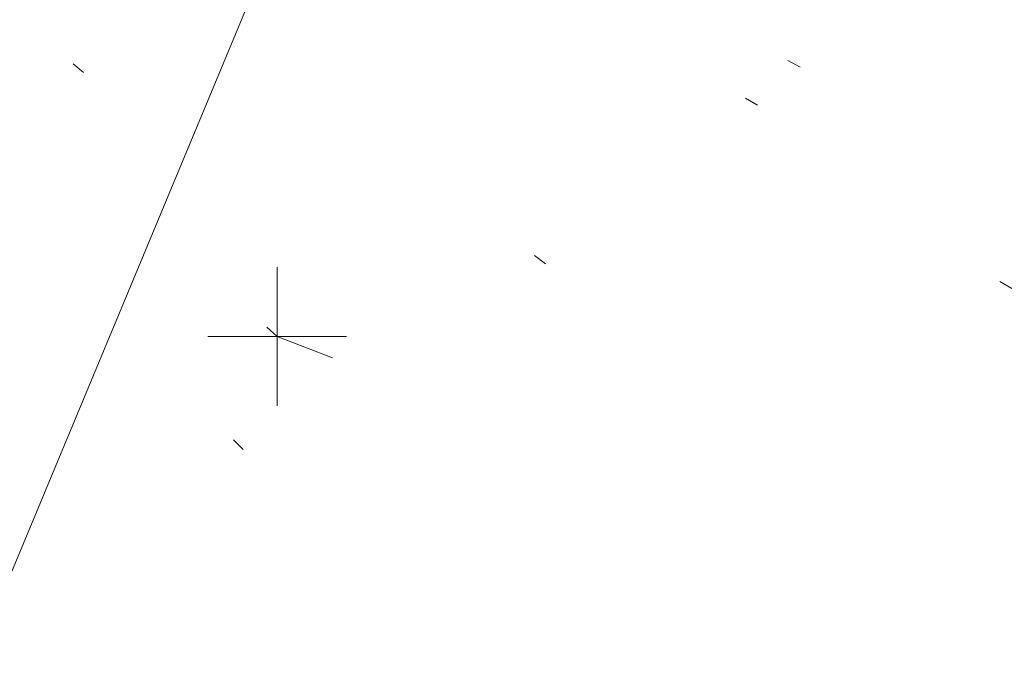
# Model space of a CAD drawing. Extents: x 413123 to 1465301, y 377724 to 504150.
# Tile 71 of 256: x 1463268.89 to 1463275.98, y 433193.58 to 433198.28. Entities that reach past the tile are written whole.
import ezdxf

# ---------------------------------------------------------------- set-up
doc = ezdxf.new("R2010")
doc.units = 0
doc.header["$MEASUREMENT"] = 0
for name, pattern in [('DGN Style 1', [8.732639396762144, 0.01453018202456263, -8.71810921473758]), ('DGN Style 3', [20.34225483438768, 14.53018202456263, -5.812072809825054]), ('DGN Style 5', [10.171127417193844, 4.35905460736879, -5.812072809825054])]:
    doc.linetypes.add(name, pattern=pattern)
for name, color, linetype, lineweight in [('PM_X_Parking_Lot_Stall', 7, 'DGN Style 5', 0), ('PV_X_Curb', 120, 'DGN Style 1', 0), ('PV_X_EOP', 7, 'DGN Style 3', 0)]:
    doc.layers.add(name, color=color, linetype=linetype, lineweight=lineweight)
doc.layers.add('SV_Observation (Construction)', color=97, linetype='DGN Style 1', lineweight=0, transparency=0.9)
doc.layers.add('SV_X_Shot_Marker (Construction)', color=40, linetype='Continuous', lineweight=0, transparency=0.5)

# ---------------------------------------------------------------- blocks, each defined once
blk = doc.blocks.new('SVPT_2519')
at = {"layer": 'SV_X_Shot_Marker (Construction)', "transparency": 33554495}
for p, q in [((0, 0.02500000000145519), (0, -0.02499999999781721)), ((-0.02499999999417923, 3.637978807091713e-12), (0.02500000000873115, 3.637978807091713e-12))]:
    blk.add_line(p, q, dxfattribs=at)
blk.add_point((0, 3.637978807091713e-12), dxfattribs=at)

msp = doc.modelspace()

# ---------------------------------------------------------------- linework, layer by layer
at = {"layer": 'PM_X_Parking_Lot_Stall', "extrusion": (0.0180033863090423, 0.03550816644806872, 0.9992072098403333), "elevation": 42297.74843723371, "flags": 128}
msp.add_lwpolyline([(-1109220.800564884, -1047238.29905941), (-1109221.351104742, -1047233.91380617), (-1109205.086258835, -1047232.229822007)], dxfattribs=at)
at = {"layer": 'PV_X_Curb'}
msp.add_open_spline([(1463694.730807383, 433042.1012902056, 573.2000085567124), (1463688.122071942, 433044.6665198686, 573.2117681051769), (1463681.5133365, 433047.2317495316, 573.2235276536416), (1463674.904601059, 433049.7969791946, 573.2352872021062), (1463669.906627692, 433051.7384291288, 573.2422034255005), (1463664.908654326, 433053.679879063, 573.249119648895), (1463659.910680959, 433055.6213289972, 573.2560358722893), (1463659.31440991, 433055.8530469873, 573.3282538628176), (1463658.718138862, 433056.0847649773, 573.400471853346), (1463658.121867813, 433056.3164829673, 573.4726898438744), (1463656.811811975, 433056.8455353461, 573.4691755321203), (1463655.501756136, 433057.3745877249, 573.4656612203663), (1463654.191700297, 433057.9036401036, 573.4621469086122), (1463647.078403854, 433060.7016199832, 573.4311409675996), (1463639.965107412, 433063.4995998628, 573.4001350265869), (1463632.851810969, 433066.2975797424, 573.3691290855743), (1463626.603526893, 433068.7760307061, 573.3262890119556), (1463620.355242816, 433071.25448167, 573.2834489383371), (1463614.10695874, 433073.7329326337, 573.2406088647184), (1463606.821724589, 433076.5483492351, 573.1778320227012), (1463599.536490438, 433079.3637658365, 573.1150551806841), (1463592.251256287, 433082.1791824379, 573.052278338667), (1463585.048675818, 433085.0513616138, 572.9767093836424), (1463577.846095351, 433087.9235407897, 572.901140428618), (1463570.643514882, 433090.7957199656, 572.8255714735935), (1463568.520856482, 433091.6009161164, 572.8136526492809), (1463566.398198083, 433092.4061122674, 572.8017338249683), (1463564.275539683, 433093.2113084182, 572.7898150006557), (1463563.658286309, 433093.4932407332, 572.723361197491), (1463563.041032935, 433093.7751730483, 572.6569073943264), (1463562.423779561, 433094.0571053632, 572.5904535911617), (1463557.897842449, 433095.8076798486, 572.5495712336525), (1463553.371905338, 433097.5582543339, 572.5086888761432), (1463548.845968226, 433099.3088288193, 572.4678065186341), (1463541.746736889, 433102.0973839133, 572.4116307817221), (1463534.647505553, 433104.8859390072, 572.3554550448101), (1463527.548274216, 433107.6744941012, 572.2992793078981), (1463527.099574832, 433107.8541490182, 572.3819727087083), (1463526.650875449, 433108.0338039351, 572.4646661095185), (1463526.202176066, 433108.2134588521, 572.5473595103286), (1463518.442801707, 433111.2934591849, 572.5872886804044), (1463510.683427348, 433114.3734595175, 572.6272178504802), (1463502.924052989, 433117.4534598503, 572.6671470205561), (1463495.101662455, 433120.5759616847, 572.6180249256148), (1463487.279271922, 433123.6984635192, 572.5689028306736), (1463479.456881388, 433126.8209653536, 572.5197807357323), (1463474.540841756, 433128.7396558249, 572.5305568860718), (1463469.624802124, 433130.6583462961, 572.5413330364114), (1463464.708762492, 433132.5770367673, 572.5521091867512), (1463464.15178183, 433132.7738995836, 572.4839343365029), (1463463.594801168, 433132.9707623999, 572.4157594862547), (1463463.037820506, 433133.1676252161, 572.3475846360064), (1463455.395093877, 433136.1460172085, 572.2965798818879), (1463447.752367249, 433139.1244092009, 572.2455751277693), (1463440.10964062, 433142.1028011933, 572.1945703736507), (1463439.463345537, 433142.3911085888, 572.2249332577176), (1463438.817050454, 433142.6794159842, 572.2552961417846), (1463438.170755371, 433142.9677233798, 572.2856590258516), (1463431.589276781, 433145.5431962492, 572.3185177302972), (1463425.007798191, 433148.1186691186, 572.351376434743), (1463418.4263196, 433150.6941419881, 572.3842351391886), (1463413.565512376, 433152.6091060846, 572.3506952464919), (1463408.704705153, 433154.5240701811, 572.3171553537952), (1463403.843897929, 433156.4390342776, 572.2836154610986), (1463402.295983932, 433157.0721267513, 572.2966227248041), (1463400.748069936, 433157.7052192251, 572.3096299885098), (1463399.20015594, 433158.3383116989, 572.3226372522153), (1463398.571326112, 433158.6030358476, 572.2531442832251), (1463397.942496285, 433158.8677599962, 572.1836513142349), (1463397.313666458, 433159.1324841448, 572.1141583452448), (1463389.499427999, 433162.1494767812, 572.1431257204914), (1463381.68518954, 433165.1664694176, 572.172093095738), (1463373.87095108, 433168.1834620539, 572.2010604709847), (1463373.202610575, 433168.4242856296, 572.2485422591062), (1463372.53427007, 433168.6651092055, 572.2960240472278), (1463371.865929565, 433168.9059327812, 572.3435058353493), (1463366.852918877, 433170.8940812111, 572.309207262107), (1463361.839908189, 433172.882229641, 572.2749086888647), (1463356.826897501, 433174.8703780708, 572.2406101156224), (1463350.263613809, 433177.4130764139, 572.2105829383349), (1463343.700330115, 433179.955774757, 572.1805557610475), (1463337.137046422, 433182.4984731, 572.1505285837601), (1463332.732110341, 433184.1753668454, 572.1399057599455), (1463328.327174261, 433185.8522605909, 572.129282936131), (1463323.922238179, 433187.5291543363, 572.1186601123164), (1463323.550514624, 433187.6736224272, 572.0672464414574), (1463323.17879107, 433187.8180905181, 572.0158327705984), (1463322.807067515, 433187.9625586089, 571.9644190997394), (1463314.242457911, 433191.4677850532, 571.9189611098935), (1463305.677848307, 433194.9730114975, 571.8735031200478), (1463297.113238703, 433198.4782379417, 571.8280451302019), (1463296.447798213, 433198.6498683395, 571.8729159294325), (1463295.782357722, 433198.8214987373, 571.917786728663), (1463295.116917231, 433198.9931291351, 571.9626575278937), (1463288.43623397, 433201.6173953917, 571.9595616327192), (1463281.755550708, 433204.2416616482, 571.9564657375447), (1463275.074867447, 433206.8659279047, 571.9533698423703), (1463270.698621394, 433208.5836220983, 571.955071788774), (1463266.322375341, 433210.3013162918, 571.9567737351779), (1463261.946129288, 433212.0190104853, 571.9584756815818), (1463261.255964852, 433212.2907585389, 571.8814296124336), (1463260.565800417, 433212.5625065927, 571.8043835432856), (1463259.875635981, 433212.8342546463, 571.7273374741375), (1463253.221984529, 433215.4661261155, 571.684237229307), (1463246.568333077, 433218.0979975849, 571.6411369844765), (1463239.914681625, 433220.7298690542, 571.5980367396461), (1463232.697418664, 433223.5591135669, 571.584901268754), (1463225.480155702, 433226.3883580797, 571.5717657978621), (1463218.262892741, 433229.2176025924, 571.5586303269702), (1463212.689928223, 433231.3845503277, 571.501804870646), (1463207.116963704, 433233.5514980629, 571.4449794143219), (1463201.543999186, 433235.7184457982, 571.3881539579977), (1463197.702392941, 433237.2969398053, 571.3824755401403), (1463193.860786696, 433238.8754338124, 571.376797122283), (1463190.01918045, 433240.4539278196, 571.3711187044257), (1463189.420555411, 433240.6641899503, 571.4587546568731), (1463188.821930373, 433240.874452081, 571.5463906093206), (1463188.223305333, 433241.0847142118, 571.6340265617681), (1463185.054584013, 433242.3131517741, 571.6250500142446), (1463181.885862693, 433243.5415893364, 571.6160734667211), (1463178.717141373, 433244.7700268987, 571.6070969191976), (1463171.181422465, 433247.7347391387, 571.5342143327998), (1463163.645703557, 433250.6994513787, 571.4613317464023), (1463156.10998465, 433253.6641636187, 571.3884491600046), (1463148.761307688, 433256.5197229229, 571.322577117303), (1463141.412630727, 433259.3752822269, 571.2567050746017), (1463134.063953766, 433262.2308415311, 571.1908330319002), (1463126.984343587, 433264.9936274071, 571.2120531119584), (1463119.904733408, 433267.756413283, 571.2332731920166), (1463112.82512323, 433270.519199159, 571.2544932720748), (1463106.948373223, 433272.8554993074, 571.272380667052), (1463101.071623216, 433275.1917994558, 571.290268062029), (1463095.19487321, 433277.5280996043, 571.3081554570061), (1463087.382378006, 433280.5556578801, 571.2445784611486), (1463079.569882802, 433283.583216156, 571.1810014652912), (1463071.757387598, 433286.6107744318, 571.1174244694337), (1463067.011834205, 433288.4980060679, 571.0790224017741), (1463062.266280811, 433290.385237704, 571.0406203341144), (1463057.520727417, 433292.27246934, 571.0022182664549), (1463052.596696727, 433294.1302708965, 570.9741905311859), (1463047.672666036, 433295.988072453, 570.946162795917), (1463042.748635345, 433297.8458740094, 570.9181350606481), (1463040.996474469, 433298.028892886, 570.6600759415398), (1463037.884741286, 433298.0614564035, 570.3732611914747), (1463033.533792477, 433297.4811137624, 570.213053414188), (1463028.578927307, 433295.8351240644, 570.8846791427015), (1463025.750437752, 433293.3300609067, 570.5443428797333), (1463024.222435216, 433291.00068514, 570.5092220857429), (1463023.412434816, 433289.7658735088, 570.490604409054), (1463022.602434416, 433288.5310618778, 570.4719867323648), (1463021.792434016, 433287.2962502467, 570.4533690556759), (1463021.001432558, 433285.3732457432, 570.5012869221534), (1463020.2104311, 433283.4502412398, 570.549204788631), (1463019.419429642, 433281.5272367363, 570.5971226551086), (1463018.531487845, 433279.3825151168, 570.6481372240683), (1463017.643546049, 433277.2377934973, 570.6991517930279), (1463016.755604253, 433275.0930718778, 570.7501663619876), (1463014.741467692, 433270.0950215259, 570.9656913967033), (1463012.727331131, 433265.096971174, 571.181216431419), (1463010.71319457, 433260.0989208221, 571.3967414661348)], degree=3, knots=[0, 0, 0, 0, 0.01923076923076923, 0.01923076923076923, 0.01923076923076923, 0.03846153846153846, 0.03846153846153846, 0.03846153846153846, 0.05769230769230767, 0.05769230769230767, 0.05769230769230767, 0.07692307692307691, 0.07692307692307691, 0.07692307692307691, 0.09615384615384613, 0.09615384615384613, 0.09615384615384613, 0.1153846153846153, 0.1153846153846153, 0.1153846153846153, 0.1346153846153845, 0.1346153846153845, 0.1346153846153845, 0.1538461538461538, 0.1538461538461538, 0.1538461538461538, 0.1730769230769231, 0.1730769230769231, 0.1730769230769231, 0.1923076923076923, 0.1923076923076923, 0.1923076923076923, 0.2115384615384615, 0.2115384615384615, 0.2115384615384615, 0.2307692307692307, 0.2307692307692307, 0.2307692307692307, 0.25, 0.25, 0.25, 0.269230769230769, 0.269230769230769, 0.269230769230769, 0.2884615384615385, 0.2884615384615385, 0.2884615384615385, 0.3076923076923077, 0.3076923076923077, 0.3076923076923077, 0.3269230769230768, 0.3269230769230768, 0.3269230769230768, 0.3461538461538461, 0.3461538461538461, 0.3461538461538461, 0.3653846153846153, 0.3653846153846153, 0.3653846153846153, 0.3846153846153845, 0.3846153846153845, 0.3846153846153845, 0.4038461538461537, 0.4038461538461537, 0.4038461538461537, 0.423076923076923, 0.423076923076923, 0.423076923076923, 0.4423076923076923, 0.4423076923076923, 0.4423076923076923, 0.4615384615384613, 0.4615384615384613, 0.4615384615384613, 0.4807692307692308, 0.4807692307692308, 0.4807692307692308, 0.5, 0.5, 0.5, 0.5192307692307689, 0.5192307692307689, 0.5192307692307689, 0.538461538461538, 0.538461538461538, 0.538461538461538, 0.5576923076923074, 0.5576923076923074, 0.5576923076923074, 0.576923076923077, 0.576923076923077, 0.576923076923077, 0.5961538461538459, 0.5961538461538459, 0.5961538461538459, 0.6153846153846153, 0.6153846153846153, 0.6153846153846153, 0.6346153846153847, 0.6346153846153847, 0.6346153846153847, 0.6538461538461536, 0.6538461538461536, 0.6538461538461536, 0.673076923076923, 0.673076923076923, 0.673076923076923, 0.6923076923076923, 0.6923076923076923, 0.6923076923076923, 0.7115384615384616, 0.7115384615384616, 0.7115384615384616, 0.7307692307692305, 0.7307692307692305, 0.7307692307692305, 0.7499999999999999, 0.7499999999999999, 0.7499999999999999, 0.7692307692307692, 0.7692307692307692, 0.7692307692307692, 0.7884615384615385, 0.7884615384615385, 0.7884615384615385, 0.8076923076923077, 0.8076923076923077, 0.8076923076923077, 0.826923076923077, 0.826923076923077, 0.826923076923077, 0.846153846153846, 0.846153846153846, 0.846153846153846, 0.8653846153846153, 0.8653846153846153, 0.8653846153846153, 0.8846153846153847, 0.8846153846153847, 0.8846153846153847, 0.9038461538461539, 0.9038461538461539, 0.9038461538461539, 0.9087225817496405, 0.9125585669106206, 0.9159702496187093, 0.9230769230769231, 0.9230769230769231, 0.9230769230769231, 0.9423076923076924, 0.9423076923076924, 0.9423076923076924, 0.9615384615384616, 0.9615384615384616, 0.9615384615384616, 0.9807692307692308, 0.9807692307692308, 0.9807692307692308, 1, 1, 1, 1], dxfattribs=at)
at = {"layer": 'PV_X_EOP', "extrusion": (0.02878005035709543, 0.06915143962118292, 0.9971909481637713), "elevation": 72639.92111523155, "flags": 128}
msp.add_lwpolyline([(-1184488.492215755, -959434.0637012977), (-1184488.492215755, -959446.3867634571)], dxfattribs=at)
at = {"layer": 'PV_X_EOP'}
for points, knots in [([(1463033.539703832, 433358.668730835, 570.9312826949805), (1463033.78085339, 433357.7791180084, 570.9319642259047), (1463034.311810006, 433356.414696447, 570.9129230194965), (1463035.936664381, 433354.210215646, 570.7574772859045), (1463037.392149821, 433351.9520015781, 570.7191112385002), (1463039.598433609, 433348.7987445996, 570.7996873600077), (1463042.441302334, 433346.5539274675, 570.6747714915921), (1463044.712350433, 433345.0075174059, 570.6881225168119), (1463045.691659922, 433344.6760572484, 570.6008205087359), (1463046.330306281, 433344.4598990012, 570.5438874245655), (1463046.96895264, 433344.243740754, 570.486954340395), (1463047.607598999, 433344.0275825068, 570.4300212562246), (1463047.46569072, 433343.5095853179, 570.4737916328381), (1463047.32378244, 433342.9915881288, 570.5175620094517), (1463047.181874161, 433342.4735909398, 570.5613323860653), (1463047.962688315, 433342.1715041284, 570.5523071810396), (1463048.74350247, 433341.8694173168, 570.5432819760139), (1463049.524316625, 433341.5673305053, 570.5342567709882), (1463049.723445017, 433342.0454324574, 570.5031497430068), (1463049.92257341, 433342.5235344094, 570.4720427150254), (1463050.121701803, 433343.0016363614, 570.4409356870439), (1463054.363252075, 433341.3299102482, 570.4898514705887), (1463058.604802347, 433339.658184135, 570.5387672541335), (1463062.84635262, 433337.9864580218, 570.5876830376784), (1463069.380437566, 433335.4247592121, 570.6248076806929), (1463075.914522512, 433332.8630604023, 570.6619323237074), (1463082.448607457, 433330.3013615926, 570.699056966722), (1463087.637972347, 433328.22388055, 570.7205322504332), (1463092.827337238, 433326.1463995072, 570.7420075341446), (1463098.016702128, 433324.0689184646, 570.7634828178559), (1463104.657268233, 433321.5116641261, 570.769767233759), (1463111.297834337, 433318.9544097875, 570.7760516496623), (1463117.938400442, 433316.3971554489, 570.7823360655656), (1463125.924840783, 433313.2674390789, 570.73748834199), (1463133.911281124, 433310.1377227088, 570.6926406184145), (1463141.897721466, 433307.0080063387, 570.647792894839), (1463141.717745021, 433306.5125578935, 570.6799613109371), (1463141.537768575, 433306.0171094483, 570.7121297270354), (1463141.35779213, 433305.5216610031, 570.7442981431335), (1463142.229950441, 433305.2201381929, 570.7485050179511), (1463143.102108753, 433304.9186153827, 570.7527118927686), (1463143.974267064, 433304.6170925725, 570.7569187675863), (1463144.185348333, 433305.0788176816, 570.735481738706), (1463144.396429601, 433305.5405427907, 570.7140447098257), (1463144.607510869, 433306.0022678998, 570.6926076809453), (1463147.58473388, 433304.8543661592, 570.7341019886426), (1463150.56195689, 433303.7064644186, 570.7755962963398), (1463153.539179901, 433302.558562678, 570.817090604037), (1463158.44037952, 433300.5705139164, 570.826934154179), (1463163.341579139, 433298.5824651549, 570.8367777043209), (1463168.242778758, 433296.5944163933, 570.8466212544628), (1463174.091388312, 433294.2251577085, 570.8787504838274), (1463179.939997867, 433291.8558990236, 570.9108797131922), (1463185.788607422, 433289.4866403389, 570.9430089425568), (1463193.090936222, 433286.8080451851, 571.0096381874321), (1463200.393265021, 433284.1294500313, 571.0762674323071), (1463207.695593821, 433281.4508548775, 571.1428966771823), (1463214.34865388, 433278.828976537, 571.1804566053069), (1463221.001713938, 433276.2070981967, 571.2180165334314), (1463227.654773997, 433273.5852198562, 571.2555764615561), (1463234.593717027, 433270.8614597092, 571.311327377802), (1463241.532660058, 433268.1376995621, 571.3670782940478), (1463248.471603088, 433265.413939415, 571.4228292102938), (1463251.006317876, 433264.4249023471, 571.4376305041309), (1463253.541032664, 433263.4358652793, 571.452431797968), (1463256.075747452, 433262.4468282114, 571.4672330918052), (1463255.94008792, 433261.9072334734, 571.4705339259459), (1463255.804428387, 433261.3676387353, 571.4738347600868), (1463255.668768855, 433260.8280439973, 571.4771355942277), (1463256.445551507, 433260.5848901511, 571.4871075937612), (1463257.222334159, 433260.3417363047, 571.4970795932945), (1463257.999116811, 433260.0985824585, 571.507051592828), (1463258.226294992, 433260.5106164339, 571.4958264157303), (1463258.453473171, 433260.9226504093, 571.4846012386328), (1463258.680651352, 433261.3346843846, 571.4733760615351), (1463259.925804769, 433260.8493021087, 571.4829525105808), (1463261.170958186, 433260.3639198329, 571.4925289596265), (1463262.416111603, 433259.878537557, 571.5021054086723), (1463267.791649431, 433257.7869022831, 571.5241727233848), (1463273.167187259, 433255.6952670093, 571.5462400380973), (1463278.542725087, 433253.6036317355, 571.5683073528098), (1463284.352399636, 433251.3217999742, 571.5814787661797), (1463290.162074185, 433249.039968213, 571.5946501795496), (1463295.971748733, 433246.7581364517, 571.6078215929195), (1463302.949122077, 433244.0521724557, 571.6351321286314), (1463309.926495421, 433241.3462084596, 571.6624426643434), (1463316.903868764, 433238.6402444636, 571.6897532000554), (1463324.563747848, 433235.6405621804, 571.7285381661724), (1463332.223626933, 433232.6408798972, 571.7673231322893), (1463339.883506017, 433229.641197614, 571.8061080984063), (1463346.449952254, 433227.0690864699, 571.8205958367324), (1463353.01639849, 433224.4969753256, 571.8350835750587), (1463359.582844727, 433221.9248641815, 571.8495713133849), (1463363.961849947, 433220.2403229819, 571.8408310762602), (1463368.340855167, 433218.5557817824, 571.8320908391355), (1463372.719860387, 433216.8712405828, 571.8233506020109), (1463380.126525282, 433213.9587859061, 571.7905530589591), (1463387.533190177, 433211.0463312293, 571.7577555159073), (1463394.939855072, 433208.1338765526, 571.7249579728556), (1463402.425974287, 433205.1637758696, 571.7534560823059), (1463409.912093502, 433202.1936751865, 571.7819541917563), (1463417.398212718, 433199.2235745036, 571.8104523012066), (1463417.229394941, 433198.7682275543, 571.8194733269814), (1463417.060577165, 433198.3128806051, 571.8284943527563), (1463416.891759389, 433197.8575336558, 571.8375153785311), (1463417.692446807, 433197.4966240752, 571.8487103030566), (1463418.493134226, 433197.1357144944, 571.859905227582), (1463419.293821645, 433196.7748049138, 571.8711001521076), (1463419.475032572, 433197.247288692, 571.8477905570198), (1463419.6562435, 433197.7197724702, 571.8244809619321), (1463419.837454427, 433198.1922562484, 571.8011713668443), (1463419.83781155, 433198.2226624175, 571.7953862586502), (1463419.838168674, 433198.2530685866, 571.789601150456), (1463419.838525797, 433198.2834747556, 571.7838160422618)], [0, 0, 0, 0, 0.003968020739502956, 0.006425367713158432, 0.01199892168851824, 0.01581541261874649, 0.02326256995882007, 0.02777777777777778, 0.02777777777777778, 0.02777777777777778, 0.05555555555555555, 0.05555555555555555, 0.05555555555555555, 0.08333333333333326, 0.08333333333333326, 0.08333333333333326, 0.1111111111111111, 0.1111111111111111, 0.1111111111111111, 0.1388888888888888, 0.1388888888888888, 0.1388888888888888, 0.1666666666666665, 0.1666666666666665, 0.1666666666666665, 0.1944444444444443, 0.1944444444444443, 0.1944444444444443, 0.2222222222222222, 0.2222222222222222, 0.2222222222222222, 0.25, 0.25, 0.25, 0.2777777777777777, 0.2777777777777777, 0.2777777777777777, 0.3055555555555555, 0.3055555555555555, 0.3055555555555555, 0.333333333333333, 0.333333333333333, 0.333333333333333, 0.3611111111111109, 0.3611111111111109, 0.3611111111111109, 0.3888888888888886, 0.3888888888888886, 0.3888888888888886, 0.4166666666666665, 0.4166666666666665, 0.4166666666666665, 0.4444444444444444, 0.4444444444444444, 0.4444444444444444, 0.472222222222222, 0.472222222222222, 0.472222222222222, 0.5, 0.5, 0.5, 0.5277777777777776, 0.5277777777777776, 0.5277777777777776, 0.5555555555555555, 0.5555555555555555, 0.5555555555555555, 0.5833333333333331, 0.5833333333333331, 0.5833333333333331, 0.6111111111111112, 0.6111111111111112, 0.6111111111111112, 0.638888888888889, 0.638888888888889, 0.638888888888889, 0.6666666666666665, 0.6666666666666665, 0.6666666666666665, 0.6944444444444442, 0.6944444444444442, 0.6944444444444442, 0.722222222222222, 0.722222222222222, 0.722222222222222, 0.7499999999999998, 0.7499999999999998, 0.7499999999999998, 0.7777777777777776, 0.7777777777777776, 0.7777777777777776, 0.8055555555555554, 0.8055555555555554, 0.8055555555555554, 0.8333333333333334, 0.8333333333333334, 0.8333333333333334, 0.861111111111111, 0.861111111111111, 0.861111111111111, 0.8888888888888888, 0.8888888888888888, 0.8888888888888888, 0.9166666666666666, 0.9166666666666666, 0.9166666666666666, 0.9444444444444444, 0.9444444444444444, 0.9444444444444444, 0.9722222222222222, 0.9722222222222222, 0.9722222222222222, 1, 1, 1, 1]), ([(1463695.37345491, 433042.3269481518, 573.2056029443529), (1463695.118355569, 433042.4173281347, 573.1929567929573), (1463694.863256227, 433042.5077081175, 573.1803106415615), (1463694.608156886, 433042.5980881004, 573.1676644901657), (1463688.127196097, 433045.133574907, 573.1638691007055), (1463681.646235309, 433047.6690617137, 573.1600737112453), (1463675.165274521, 433050.2045485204, 573.1562783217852), (1463668.255959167, 433052.9440202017, 573.1540820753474), (1463661.346643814, 433055.6834918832, 573.1518858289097), (1463654.437328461, 433058.4229635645, 573.149689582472), (1463647.338400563, 433061.2071824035, 573.1301154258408), (1463640.239472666, 433063.9914012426, 573.1105412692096), (1463633.140544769, 433066.7756200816, 573.0909671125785), (1463626.823799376, 433069.2202639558, 573.0453158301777), (1463620.507053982, 433071.6649078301, 572.999664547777), (1463614.190308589, 433074.1095517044, 572.9540132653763), (1463606.930945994, 433076.9629614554, 572.8967218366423), (1463599.671583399, 433079.8163712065, 572.8394304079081), (1463592.412220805, 433082.6697809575, 572.7821389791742), (1463585.208613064, 433085.5359198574, 572.7224006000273), (1463578.005005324, 433088.4020587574, 572.6626622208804), (1463570.801397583, 433091.2681976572, 572.6029238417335), (1463563.539543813, 433094.1288766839, 572.5195568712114), (1463556.277690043, 433096.9895557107, 572.4361899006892), (1463549.015836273, 433099.8502347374, 572.3528229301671), (1463541.464235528, 433102.896740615, 572.3143753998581), (1463533.912634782, 433105.9432464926, 572.2759278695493), (1463526.361034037, 433108.9897523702, 572.2374803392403), (1463524.510466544, 433109.6486739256, 572.222419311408), (1463522.659899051, 433110.307595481, 572.2073582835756), (1463520.809331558, 433110.9665170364, 572.1922972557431), (1463520.996148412, 433111.478044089, 572.2051758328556), (1463521.182965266, 433111.9895711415, 572.2180544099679), (1463521.36978212, 433112.5010981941, 572.2309329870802), (1463520.520611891, 433112.8412018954, 572.2365752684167), (1463519.671441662, 433113.1813055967, 572.2422175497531), (1463518.822271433, 433113.5214092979, 572.2478598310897), (1463518.644435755, 433113.0349413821, 572.2388127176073), (1463518.466600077, 433112.5484734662, 572.229765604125), (1463518.288764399, 433112.0620055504, 572.2207184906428), (1463514.835464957, 433113.4033588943, 572.2367800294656), (1463511.382165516, 433114.7447122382, 572.2528415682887), (1463507.928866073, 433116.0860655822, 572.2689031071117), (1463493.594865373, 433121.7420238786, 572.2482959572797), (1463479.260864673, 433127.3979821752, 572.2276888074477), (1463464.926863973, 433133.0539404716, 572.2070816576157), (1463449.455525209, 433139.0728186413, 572.1640707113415), (1463433.984186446, 433145.0916968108, 572.1210597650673), (1463418.512847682, 433151.1105749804, 572.0780488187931), (1463413.328996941, 433153.1553309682, 572.0135393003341), (1463408.145146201, 433155.200086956, 571.9490297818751), (1463402.961295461, 433157.2448429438, 571.8845202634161), (1463403.132465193, 433157.7716799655, 571.9190447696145), (1463403.303634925, 433158.2985169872, 571.953569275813), (1463403.474804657, 433158.825354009, 571.9880937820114), (1463402.600267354, 433159.1613721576, 571.9863420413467), (1463401.725730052, 433159.4973903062, 571.984590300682), (1463400.851192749, 433159.8334084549, 571.9828385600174), (1463400.653049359, 433159.3552482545, 571.9439093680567), (1463400.454905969, 433158.8770880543, 571.9049801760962), (1463400.256762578, 433158.3989278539, 571.8660509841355), (1463399.322085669, 433158.774478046, 571.9116587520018), (1463398.387408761, 433159.150028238, 571.9572665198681), (1463397.452731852, 433159.5255784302, 572.0028742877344), (1463389.04126259, 433162.8168634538, 571.9920574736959), (1463380.629793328, 433166.1081484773, 571.9812406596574), (1463372.218324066, 433169.3994335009, 571.9704238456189), (1463367.156032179, 433171.3851717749, 571.9528553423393), (1463362.093740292, 433173.370910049, 571.9352868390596), (1463357.031448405, 433175.3566483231, 571.91771833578), (1463350.485608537, 433177.9162151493, 571.9032139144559), (1463343.93976867, 433180.4757819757, 571.8887094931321), (1463337.393928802, 433183.0353488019, 571.8742050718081), (1463332.955818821, 433184.7683232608, 571.8612483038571), (1463328.517708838, 433186.5012977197, 571.8482915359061), (1463324.079598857, 433188.2342721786, 571.835334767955), (1463307.834725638, 433194.592922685, 571.7755947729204), (1463291.58985242, 433200.9515731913, 571.7158547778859), (1463275.344979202, 433207.3102236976, 571.6561147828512), (1463270.255842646, 433209.3105723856, 571.6395679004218), (1463265.16670609, 433211.3109210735, 571.6230210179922), (1463260.077569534, 433213.3112697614, 571.6064741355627), (1463253.452444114, 433215.9179517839, 571.5595870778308), (1463246.827318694, 433218.5246338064, 571.5127000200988), (1463240.202193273, 433221.1313158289, 571.4658129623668), (1463232.962477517, 433223.9732301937, 571.4532933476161), (1463225.722761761, 433226.8151445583, 571.4407737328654), (1463218.483046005, 433229.6570589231, 571.4282541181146), (1463212.90690448, 433231.8646312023, 571.4088467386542), (1463207.330762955, 433234.0722034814, 571.3894393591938), (1463201.754621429, 433236.2797757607, 571.3700319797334), (1463194.142429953, 433239.2572758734, 571.3409586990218), (1463186.530238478, 433242.2347759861, 571.3118854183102), (1463178.918047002, 433245.2122760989, 571.2828121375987), (1463169.428496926, 433248.9128530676, 571.1919051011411), (1463159.93894685, 433252.6134300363, 571.1009980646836), (1463150.449396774, 433256.314007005, 571.0100910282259), (1463145.077359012, 433258.4557943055, 570.9673048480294), (1463139.70532125, 433260.5975816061, 570.9245186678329), (1463134.333283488, 433262.7393689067, 570.8817324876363), (1463132.297653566, 433263.5246301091, 570.8037126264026), (1463130.262023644, 433264.3098913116, 570.7256927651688), (1463128.226393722, 433265.0951525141, 570.6476729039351), (1463128.413443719, 433265.4813551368, 570.6980714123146), (1463128.600493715, 433265.8675577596, 570.748469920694), (1463128.787543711, 433266.2537603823, 570.7988684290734), (1463127.919822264, 433266.676285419, 570.7925938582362), (1463127.052100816, 433267.0988104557, 570.786319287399), (1463126.184379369, 433267.5213354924, 570.7800447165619), (1463126.004706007, 433267.0870623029, 570.7088488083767), (1463125.825032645, 433266.6527891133, 570.6376529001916), (1463125.645359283, 433266.2185159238, 570.5664569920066), (1463121.458270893, 433267.8591123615, 570.6667666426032), (1463117.271182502, 433269.4997087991, 570.7670762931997), (1463113.084094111, 433271.1403052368, 570.8673859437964), (1463107.189564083, 433273.4271367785, 570.8747985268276), (1463101.295034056, 433275.7139683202, 570.8822111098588), (1463095.400504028, 433278.0007998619, 570.88962369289), (1463087.576983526, 433281.0591137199, 570.8606773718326), (1463079.753463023, 433284.117427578, 570.8317310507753), (1463071.92994252, 433287.175741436, 570.8027847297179), (1463067.216062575, 433289.0371870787, 570.7609532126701), (1463062.502182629, 433290.8986327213, 570.7191216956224), (1463057.788302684, 433292.7600783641, 570.6772901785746), (1463055.438489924, 433293.6549933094, 570.597871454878), (1463053.088677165, 433294.5499082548, 570.5184527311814), (1463050.738864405, 433295.4448232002, 570.4390340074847), (1463050.919405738, 433295.974786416, 570.493206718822), (1463051.099947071, 433296.5047496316, 570.547379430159), (1463051.280488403, 433297.0347128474, 570.6015521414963), (1463050.479713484, 433297.3478403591, 570.5996470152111), (1463049.678938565, 433297.660967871, 570.5977418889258), (1463048.878163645, 433297.9740953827, 570.5958367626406), (1463048.616684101, 433297.4827268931, 570.554312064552), (1463048.355204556, 433296.9913584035, 570.5127873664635), (1463048.093725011, 433296.499989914, 570.471262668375), (1463046.16244202, 433297.1796919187, 570.4532430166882), (1463044.231159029, 433297.8593939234, 570.4352233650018), (1463042.299876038, 433298.5390959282, 570.4172037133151), (1463040.683227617, 433298.6270722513, 570.3881765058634), (1463037.665619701, 433298.5647521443, 570.3323767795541), (1463033.387011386, 433297.9238663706, 570.2772123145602), (1463028.240821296, 433296.3164198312, 570.1397972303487), (1463025.314393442, 433293.7317706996, 570.0019896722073), (1463023.773730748, 433291.3674614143, 569.9858104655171), (1463022.862373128, 433289.9688870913, 569.9762398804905), (1463021.951015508, 433288.5703127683, 569.966669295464), (1463021.039657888, 433287.1717384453, 569.9570987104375)], [0, 0, 0, 0, 0.02083333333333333, 0.02083333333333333, 0.02083333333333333, 0.04166666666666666, 0.04166666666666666, 0.04166666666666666, 0.06249999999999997, 0.06249999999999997, 0.06249999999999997, 0.08333333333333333, 0.08333333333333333, 0.08333333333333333, 0.1041666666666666, 0.1041666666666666, 0.1041666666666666, 0.1249999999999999, 0.1249999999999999, 0.1249999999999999, 0.1458333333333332, 0.1458333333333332, 0.1458333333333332, 0.1666666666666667, 0.1666666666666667, 0.1666666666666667, 0.1875, 0.1875, 0.1875, 0.2083333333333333, 0.2083333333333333, 0.2083333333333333, 0.2291666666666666, 0.2291666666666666, 0.2291666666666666, 0.2499999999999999, 0.2499999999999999, 0.2499999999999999, 0.2708333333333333, 0.2708333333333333, 0.2708333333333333, 0.2916666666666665, 0.2916666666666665, 0.2916666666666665, 0.3125, 0.3125, 0.3125, 0.3333333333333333, 0.3333333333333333, 0.3333333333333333, 0.3541666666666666, 0.3541666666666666, 0.3541666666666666, 0.375, 0.375, 0.375, 0.3958333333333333, 0.3958333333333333, 0.3958333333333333, 0.4166666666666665, 0.4166666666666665, 0.4166666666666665, 0.4374999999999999, 0.4374999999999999, 0.4374999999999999, 0.4583333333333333, 0.4583333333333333, 0.4583333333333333, 0.4791666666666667, 0.4791666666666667, 0.4791666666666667, 0.4999999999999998, 0.4999999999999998, 0.4999999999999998, 0.5208333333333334, 0.5208333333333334, 0.5208333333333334, 0.5416666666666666, 0.5416666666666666, 0.5416666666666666, 0.5624999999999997, 0.5624999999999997, 0.5624999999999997, 0.5833333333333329, 0.5833333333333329, 0.5833333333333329, 0.6041666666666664, 0.6041666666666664, 0.6041666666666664, 0.625, 0.625, 0.625, 0.6458333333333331, 0.6458333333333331, 0.6458333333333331, 0.6666666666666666, 0.6666666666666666, 0.6666666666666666, 0.6875, 0.6875, 0.6875, 0.7083333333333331, 0.7083333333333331, 0.7083333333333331, 0.7291666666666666, 0.7291666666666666, 0.7291666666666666, 0.75, 0.75, 0.75, 0.7708333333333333, 0.7708333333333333, 0.7708333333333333, 0.7916666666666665, 0.7916666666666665, 0.7916666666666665, 0.8125, 0.8125, 0.8125, 0.8333333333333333, 0.8333333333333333, 0.8333333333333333, 0.8541666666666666, 0.8541666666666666, 0.8541666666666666, 0.875, 0.875, 0.875, 0.8958333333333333, 0.8958333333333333, 0.8958333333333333, 0.9166666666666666, 0.9166666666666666, 0.9166666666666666, 0.9375, 0.9375, 0.9375, 0.9583333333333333, 0.9583333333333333, 0.9583333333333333, 0.9631710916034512, 0.9674286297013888, 0.9713421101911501, 0.9791666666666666, 0.9791666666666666, 0.9791666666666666, 1, 1, 1, 1])]:
    msp.add_open_spline(points, degree=3, knots=knots, dxfattribs=at)
at = {"layer": 'SV_Observation (Construction)', "transparency": 33554434}
for p in [(1463346.119263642, 433158.0881063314, 573.5490107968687), (1463347.057595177, 433157.6152178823, 573.5233929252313), (1463331.758401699, 433167.5457862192, 573.1611881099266), (1463317.277381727, 433178.349520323, 572.099481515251), (1463312.536361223, 433175.8725019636, 572.5163831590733), (1463314.076076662, 433174.0400167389, 573.0599895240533), (1463315.317975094, 433175.2495979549, 573.0746433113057), (1463316.543921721, 433176.2936372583, 572.7131690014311), (1463318.2945248, 433175.5898535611, 573.0227091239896), (1463324.125983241, 433169.4440068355, 572.9705388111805), (1463323.397017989, 433170.928943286, 572.9154899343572), (1463321.126848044, 433172.9039811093, 572.6938700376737), (1463320.24508965, 433174.0560269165, 572.8099100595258), (1463320.504628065, 433175.9031321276, 572.5735361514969), (1463295.52899823, 433187.9967367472, 572.0465694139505), (1463294.324501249, 433187.6693031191, 572.0943039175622), (1463298.152650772, 433177.7271537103, 572.6512538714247), (1463308.221555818, 433175.515614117, 572.5679237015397), (1463294.042232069, 433180.9150990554, 572.52618138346), (1463282.810870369, 433186.5014737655, 572.513926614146), (1463286.011797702, 433190.1379674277, 572.311286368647), (1463270.744124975, 433195.9924264, 572.3783282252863), (1463282.865585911, 433182.6038583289, 572.6519344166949)]:
    msp.add_line(p, (1463260.25624, 433205.5898700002, 572.09), dxfattribs=at)

# ---------------------------------------------------------------- block references
at = {"layer": 'SV_X_Shot_Marker (Construction)', "transparency": 33554495, "xscale": 20, "yscale": 20, "zscale": 20}
msp.add_blockref('SVPT_2519', (1463270.744124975, 433195.9924264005, 572.378328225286), dxfattribs=at)

doc.saveas('drawing.dxf')
